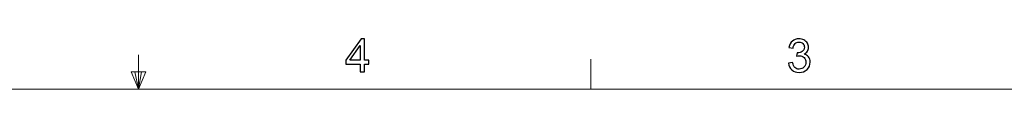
# Model space of a CAD drawing. Header units: millimetres. Extents: x -138 to 130, y -97 to 99.
# Tile 30 of 31: x -12.03 to 58.7, y 95 to 98.62. Entities that reach past the tile are written whole.
import ezdxf

# ---------------------------------------------------------------- set-up
doc = ezdxf.new("R2010")
doc.units = ezdxf.units.MM
doc.header["$MEASUREMENT"] = 0
doc.layers.add('layer 1', color=7, linetype='Continuous')

msp = doc.modelspace()

# ---------------------------------------------------------------- linework, layer by layer
at = {"layer": 'layer 1'}
for points, knots in [([(12.4399, 96.2394), (12.4399, 96.2394), (12.4399, 96.8049), (12.4399, 96.8049), (12.4399, 96.8049), (12.4399, 96.8049), (11.4113, 96.8049), (11.4113, 96.8049), (11.4113, 96.8049), (11.4113, 96.8049), (11.4113, 97.0728), (11.4113, 97.0728), (11.4113, 97.0728), (11.4113, 97.0728), (12.4928, 98.6074), (12.4928, 98.6074), (12.4928, 98.6074), (12.4928, 98.6074), (12.7309, 98.6074), (12.7309, 98.6074), (12.7309, 98.6074), (12.7309, 98.6074), (12.7309, 97.0728), (12.7309, 97.0728), (12.7309, 97.0728), (12.7309, 97.0728), (13.0517, 97.0728), (13.0517, 97.0728), (13.0517, 97.0728), (13.0517, 97.0728), (13.0517, 96.8049), (13.0517, 96.8049), (13.0517, 96.8049), (13.0517, 96.8049), (12.7309, 96.8049), (12.7309, 96.8049), (12.7309, 96.8049), (12.7309, 96.8049), (12.7309, 96.2394), (12.7309, 96.2394), (12.7309, 96.2394), (12.7309, 96.2394), (12.4399, 96.2394), (12.4399, 96.2394)], [0, 0, 0, 0, 0.0833333, 0.0833333, 0.0833333, 0.0833333, 0.1666667, 0.1666667, 0.1666667, 0.1666667, 0.25, 0.25, 0.25, 0.25, 0.3333333, 0.3333333, 0.3333333, 0.3333333, 0.4166667, 0.4166667, 0.4166667, 0.4166667, 0.5, 0.5, 0.5, 0.5, 0.5833333, 0.5833333, 0.5833333, 0.5833333, 0.6666667, 0.6666667, 0.6666667, 0.6666667, 0.75, 0.75, 0.75, 0.75, 0.8333333, 0.8333333, 0.8333333, 0.8333333, 1, 1, 1, 1]), ([(43.2056, 96.8678), (43.2056, 96.8678), (43.4966, 96.9075), (43.4966, 96.9075), (43.4966, 96.9075), (43.5303, 96.7421), (43.5865, 96.623), (43.6664, 96.5503), (43.6664, 96.5503), (43.7464, 96.4775), (43.8445, 96.4411), (43.9608, 96.4411), (43.9608, 96.4411), (44.0986, 96.4411), (44.2149, 96.4885), (44.3086, 96.5834), (44.3086, 96.5834), (44.4023, 96.6782), (44.4492, 96.7956), (44.4492, 96.9356), (44.4492, 96.9356), (44.4492, 97.069), (44.4056, 97.1792), (44.318, 97.2663), (44.318, 97.2663), (44.2309, 97.3529), (44.1201, 97.3964), (43.985, 97.3964), (43.985, 97.3964), (43.9299, 97.3964), (43.8616, 97.3854), (43.7794, 97.3639), (43.7794, 97.3639), (43.7794, 97.3639), (43.8119, 97.6185), (43.8119, 97.6185), (43.8119, 97.6185), (43.8312, 97.6163), (43.8472, 97.6152), (43.8588, 97.6152), (43.8588, 97.6152), (43.9834, 97.6152), (44.0947, 97.6478), (44.1945, 97.7123), (44.1945, 97.7123), (44.2937, 97.7767), (44.3433, 97.876), (44.3433, 98.0099), (44.3433, 98.0099), (44.3433, 98.1163), (44.3069, 98.2045), (44.2347, 98.2745), (44.2347, 98.2745), (44.1625, 98.3445), (44.0694, 98.3792), (43.9553, 98.3792), (43.9553, 98.3792), (43.8417, 98.3792), (43.7475, 98.3434), (43.6719, 98.2717), (43.6719, 98.2717), (43.5964, 98.2001), (43.5479, 98.0926), (43.5264, 97.9493), (43.5264, 97.9493), (43.5264, 97.9493), (43.2354, 98.0022), (43.2354, 98.0022), (43.2354, 98.0022), (43.2712, 98.1973), (43.3517, 98.3489), (43.4779, 98.4564), (43.4779, 98.4564), (43.6036, 98.5639), (43.7607, 98.6173), (43.9481, 98.6173), (43.9481, 98.6173), (44.0771, 98.6173), (44.1961, 98.5898), (44.3047, 98.5341), (44.3047, 98.5341), (44.4139, 98.479), (44.4971, 98.4035), (44.5544, 98.3081), (44.5544, 98.3081), (44.6123, 98.2122), (44.641, 98.1108), (44.641, 98.0033), (44.641, 98.0033), (44.641, 97.9013), (44.6134, 97.8087), (44.5588, 97.7249), (44.5588, 97.7249), (44.5037, 97.6411), (44.4221, 97.5744), (44.3147, 97.5248), (44.3147, 97.5248), (44.4547, 97.4929), (44.5633, 97.4256), (44.641, 97.3236), (44.641, 97.3236), (44.7181, 97.2222), (44.7567, 97.0943), (44.7567, 96.9417), (44.7567, 96.9417), (44.7567, 96.7349), (44.6812, 96.5591), (44.5307, 96.4152), (44.5307, 96.4152), (44.3797, 96.2714), (44.189, 96.1997), (43.9586, 96.1997), (43.9586, 96.1997), (43.7508, 96.1997), (43.5782, 96.262), (43.441, 96.386), (43.441, 96.386), (43.3032, 96.51), (43.2249, 96.6705), (43.2056, 96.8678)], [0, 0, 0, 0, 0.0322581, 0.0322581, 0.0322581, 0.0322581, 0.0645161, 0.0645161, 0.0645161, 0.0645161, 0.0967742, 0.0967742, 0.0967742, 0.0967742, 0.1290323, 0.1290323, 0.1290323, 0.1290323, 0.1612903, 0.1612903, 0.1612903, 0.1612903, 0.1935484, 0.1935484, 0.1935484, 0.1935484, 0.2258065, 0.2258065, 0.2258065, 0.2258065, 0.2580645, 0.2580645, 0.2580645, 0.2580645, 0.2903226, 0.2903226, 0.2903226, 0.2903226, 0.3225806, 0.3225806, 0.3225806, 0.3225806, 0.3548387, 0.3548387, 0.3548387, 0.3548387, 0.3870968, 0.3870968, 0.3870968, 0.3870968, 0.4193548, 0.4193548, 0.4193548, 0.4193548, 0.4516129, 0.4516129, 0.4516129, 0.4516129, 0.483871, 0.483871, 0.483871, 0.483871, 0.516129, 0.516129, 0.516129, 0.516129, 0.5483871, 0.5483871, 0.5483871, 0.5483871, 0.5806452, 0.5806452, 0.5806452, 0.5806452, 0.6129032, 0.6129032, 0.6129032, 0.6129032, 0.6451613, 0.6451613, 0.6451613, 0.6451613, 0.6774194, 0.6774194, 0.6774194, 0.6774194, 0.7096774, 0.7096774, 0.7096774, 0.7096774, 0.7419355, 0.7419355, 0.7419355, 0.7419355, 0.7741935, 0.7741935, 0.7741935, 0.7741935, 0.8064516, 0.8064516, 0.8064516, 0.8064516, 0.8387097, 0.8387097, 0.8387097, 0.8387097, 0.8709677, 0.8709677, 0.8709677, 0.8709677, 0.9032258, 0.9032258, 0.9032258, 0.9032258, 0.9354839, 0.9354839, 0.9354839, 0.9354839, 1, 1, 1, 1]), ([(12.4399, 97.0728), (12.4399, 97.0728), (12.4399, 98.1383), (12.4399, 98.1383), (12.4399, 98.1383), (12.4399, 98.1383), (11.6974, 97.0728), (11.6974, 97.0728), (11.6974, 97.0728), (11.6974, 97.0728), (12.4399, 97.0728), (12.4399, 97.0728)], [0, 0, 0, 0, 0.25, 0.25, 0.25, 0.25, 0.5, 0.5, 0.5, 0.5, 1, 1, 1, 1])]:
    msp.add_open_spline(points, degree=3, knots=knots, dxfattribs=at)
at = {"layer": 'layer 1', "lineweight": 9}
for points in [[(-3.5, 95), (-3.5, 95), (-3.5, 97.4732), (-3.5, 97.4732)], [(29, 95), (29, 95), (29, 97.1539), (29, 97.1539)], [(-2.9681, 96.2354), (-2.9681, 96.2354), (-4.0292, 96.2354), (-4.0292, 96.2354)], [(-3.5, 95), (-3.5, 95), (-4.0292, 96.2354), (-4.0292, 96.2354)], [(-3.5, 95), (-3.5, 95), (-3.7637, 96.2354), (-3.7637, 96.2354)], [(-3.5, 95), (-3.5, 95), (-3.2705, 96.2354), (-3.2705, 96.2354)], [(-3.5, 95), (-3.5, 95), (-2.9681, 96.2354), (-2.9681, 96.2354)], [(-133.5, 95), (-133.5, 95), (126.5, 95), (126.5, 95)]]:
    msp.add_open_spline(points, degree=3, dxfattribs=at)

doc.saveas('drawing.dxf')
